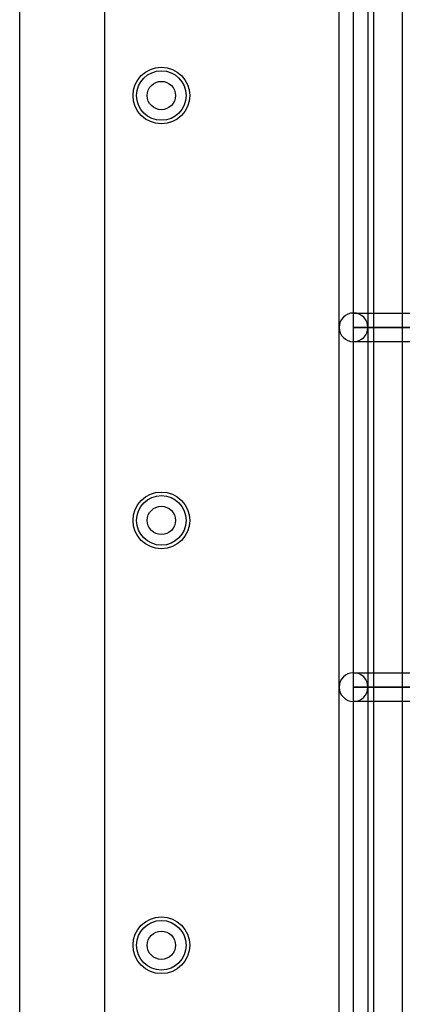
# Model space of a CAD drawing. Extents: x 0 to 20.5, y -0.5 to 20.
# Tile 2 of 25: x 0 to 2.7, y 3.6 to 10.5. Entities that reach past the tile are written whole.
import ezdxf

# ---------------------------------------------------------------- set-up
doc = ezdxf.new("R2010")
doc.units = 0
for name, color, linetype in [('Hole', 1, 'CONTINUOUS'), ('L1', 3, 'CONTINUOUS'), ('L2', 3, 'CONTINUOUS'), ('L3', 3, 'CONTINUOUS'), ('L4', 3, 'CONTINUOUS'), ('Outline', 7, 'CONTINUOUS'), ('PartsArea-A', 111, 'CONTINUOUS'), ('PartsSilk-A', 221, 'CONTINUOUS'), ('Resist-A', 2, 'CONTINUOUS'), ('Resist-B', 2, 'CONTINUOUS'), ('Silk-A', 140, 'CONTINUOUS')]:
    doc.layers.add(name, color=color, linetype=linetype)

msp = doc.modelspace()

# ---------------------------------------------------------------- linework, layer by layer
at = {"layer": 'Hole'}
for centre in [(1, 10), (1, 7), (1, 4)]:
    msp.add_circle(centre, 0.1, dxfattribs=at)
at = {"layer": 'L1'}
msp.add_line((0.6, 1.1), (0.6, 14.42503), dxfattribs=at)
for centre in [(1, 10), (1, 7), (1, 4)]:
    msp.add_circle(centre, 0.2, dxfattribs=at)
at = {"layer": 'L2'}
msp.add_line((0.6, 1.1), (0.6, 14.53823), dxfattribs=at)
for centre in [(1, 10), (1, 7), (1, 4)]:
    msp.add_circle(centre, 0.2, dxfattribs=at)
at = {"layer": 'L3'}
msp.add_line((0.6, 1.1), (0.6, 14.53825), dxfattribs=at)
for centre in [(1, 10), (1, 7), (1, 4)]:
    msp.add_circle(centre, 0.2, dxfattribs=at)
at = {"layer": 'L4'}
msp.add_line((0.6, 1.1), (0.6, 14.42503), dxfattribs=at)
for centre in [(1, 10), (1, 7), (1, 4)]:
    msp.add_circle(centre, 0.2, dxfattribs=at)
at = {"layer": 'Outline'}
msp.add_line((0, 1), (0, 15), dxfattribs=at)
at = {"layer": 'PartsArea-A'}
for p, q in [((2.35649, 8.36283), (2.35649, 10.90283)), ((4.89649, 8.36283), (2.35649, 8.36283)), ((2.35649, 8.36283), (4.89649, 8.36283)), ((2.35649, 5.82283), (2.35649, 8.36283)), ((4.89649, 5.82283), (2.35649, 5.82283)), ((2.35649, 5.82283), (4.89649, 5.82283)), ((2.35649, 3.28283), (2.35649, 5.82283))]:
    msp.add_line(p, q, dxfattribs=at)
at = {"layer": 'PartsSilk-A'}
for p, q in [((2.25489, 8.36283), (2.25489, 10.90283)), ((2.45809, 10.90283), (2.45809, 8.36283)), ((2.35649, 8.46443), (4.89649, 8.46443)), ((2.35649, 8.46443), (4.89649, 8.46443)), ((2.25489, 5.82283), (2.25489, 8.36283)), ((2.45809, 8.36283), (2.45809, 5.82283)), ((4.89649, 8.26123), (2.35649, 8.26123)), ((4.79489, 8.26123), (2.35649, 8.26123)), ((2.35649, 5.92443), (4.89649, 5.92443)), ((2.35649, 5.92443), (4.89649, 5.92443)), ((2.25489, 3.28283), (2.25489, 5.82283)), ((2.45809, 5.82283), (2.45809, 3.28283)), ((4.89649, 5.72123), (2.35649, 5.72123)), ((4.79489, 5.72123), (2.35649, 5.72123))]:
    msp.add_line(p, q, dxfattribs=at)
for centre, start, end in [((2.35649, 8.36283), 90, -90), ((2.35649, 8.36283), 90, -90), ((2.35649, 8.36283), 0, 180), ((2.35649, 8.36283), 180, 0), ((2.35649, 5.82283), 90, -90), ((2.35649, 5.82283), 90, -90), ((2.35649, 5.82283), 0, 180), ((2.35649, 5.82283), 180, 0)]:
    msp.add_arc(centre, 0.1016, start, end, dxfattribs=at)
at = {"layer": 'Resist-A'}
for centre in [(1, 10), (1, 7), (1, 4)]:
    msp.add_circle(centre, 0.175, dxfattribs=at)
at = {"layer": 'Resist-B'}
for centre in [(1, 10), (1, 7), (1, 4)]:
    msp.add_circle(centre, 0.175, dxfattribs=at)
at = {"layer": 'Silk-A'}
for p, q in [((2.5, 1), (2.5, 13.2)), ((2.7, 13.2), (2.7, 1.1))]:
    msp.add_line(p, q, dxfattribs=at)

doc.saveas('drawing.dxf')
